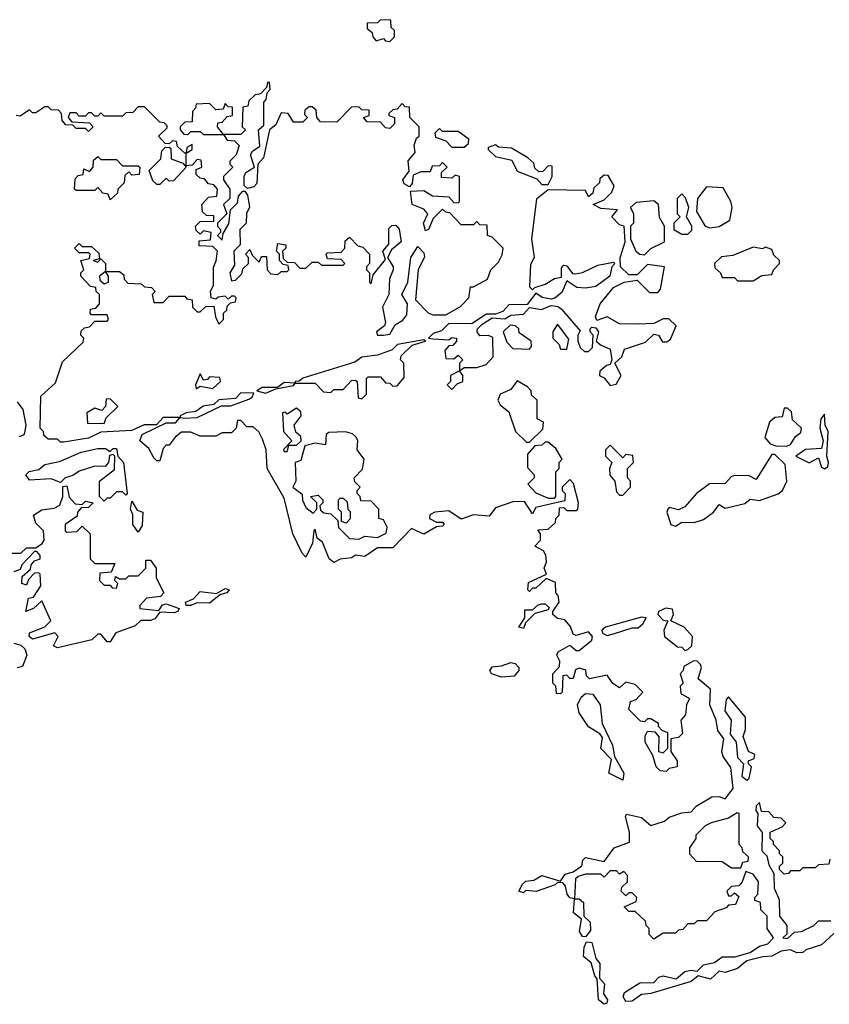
# Model space of a CAD drawing. Extents: x 2219101 to 2444320, y 201258 to 358766.
# Tile 118 of 256: x 2317164 to 2319770, y 289761 to 292930. Entities that reach past the tile are written whole.
import ezdxf

# ---------------------------------------------------------------- set-up
doc = ezdxf.new("R2010")
doc.units = 0

msp = doc.modelspace()

# ---------------------------------------------------------------- linework, layer by layer
at = {"layer": '0CON10XD'}
for points in [[(2318355, 292860), (2318370, 292875), (2318370, 292895), (2318360, 292905), (2318358.3, 292928.3), (2318325, 292930), (2318315, 292920), (2318281.7, 292918.3), (2318281.7, 292901.7), (2318298.3, 292888.3), (2318300, 292875), (2318311.7, 292861.7), (2318335, 292870), (2318341.7, 292861.7), (2318355, 292860)], [(2318315, 291914.3), (2318335, 291914.4), (2318355, 291917.5), (2318372.3, 291947.7), (2318397.1, 291962.9), (2318409.5, 291980.5), (2318412.5, 292015), (2318393.3, 292045), (2318413.3, 292085), (2318423.3, 292165), (2318445, 292200), (2318465, 292180), (2318466.4, 292166.4), (2318446.7, 292125), (2318438.3, 292028.3), (2318480, 291985), (2318495, 291980), (2318535, 291980), (2318583, 292007), (2318610, 292035), (2318615, 292070), (2318625, 292070), (2318670, 292095), (2318680, 292125), (2318705, 292150), (2318717, 292173), (2318720, 292195), (2318685, 292230), (2318670, 292235), (2318668.3, 292268.3), (2318645, 292270), (2318635, 292280), (2318625, 292270), (2318585, 292270), (2318548.3, 292308.3), (2318535, 292310), (2318525, 292320), (2318495, 292290), (2318480, 292255), (2318470, 292250), (2318463.3, 292275), (2318477.5, 292305), (2318465, 292320), (2318427.5, 292335), (2318421.7, 292378.3), (2318465, 292380), (2318493, 292363), (2318545, 292360), (2318561.7, 292341.7), (2318575, 292340), (2318580, 292345), (2318580, 292425), (2318565, 292430), (2318555, 292420), (2318521.7, 292421.7), (2318521.7, 292438.3), (2318540, 292455), (2318525, 292470), (2318515, 292460), (2318491.7, 292458.3), (2318485, 292440), (2318455, 292440), (2318430, 292430), (2318427, 292403), (2318418.3, 292391.7), (2318401.7, 292401.7), (2318396.7, 292415), (2318417.5, 292442.5), (2318414, 292476), (2318437, 292503), (2318433.6, 292526.4), (2318441.2, 292548.8), (2318450, 292555), (2318450, 292585), (2318420, 292615), (2318418.3, 292648.3), (2318405, 292650), (2318395, 292660), (2318378.3, 292641.7), (2318365, 292640), (2318351.7, 292628.3), (2318351.7, 292621.7), (2318370, 292615), (2318370, 292595), (2318355, 292580), (2318341.7, 292581.7), (2318325, 292600), (2318281.7, 292601.7), (2318270, 292615), (2318288.3, 292621.7), (2318288.3, 292638.3), (2318265, 292640), (2318255, 292650), (2318231.7, 292648.3), (2318185, 292600), (2318131.7, 292601.7), (2318120, 292615), (2318118.3, 292638.3), (2318105, 292650), (2318095, 292650), (2318081.7, 292638.3), (2318080, 292625), (2318090, 292615), (2318075, 292600), (2318045, 292600), (2318028.3, 292628.3), (2318005, 292630), (2317988.3, 292591.7), (2317967.5, 292575), (2317948.8, 292485), (2317930, 292465), (2317927.3, 292402.7), (2317917.5, 292392.5), (2317897, 292387), (2317886.7, 292396.7), (2317886.2, 292425), (2317892, 292438), (2317920, 292455), (2317906.7, 292495), (2317913.3, 292506.7), (2317937, 292523), (2317932.5, 292575), (2317949.3, 292590.7), (2317950, 292665), (2317957, 292673), (2317960, 292695), (2317970, 292705), (2317968.3, 292728.3), (2317961.7, 292728.3), (2317958.3, 292711.7), (2317938.3, 292691.7), (2317921.7, 292688.3), (2317901.7, 292668.3), (2317898.3, 292651.7), (2317881.7, 292648.3), (2317880, 292585), (2317890, 292575), (2317875, 292560), (2317820, 292560), (2317800, 292585), (2317801.7, 292598.3), (2317815, 292600), (2317831.7, 292618.3), (2317848.3, 292621.7), (2317848.3, 292648.3), (2317835, 292650), (2317825, 292660), (2317818.3, 292641.7), (2317795, 292640), (2317775, 292660), (2317731.7, 292658.3), (2317730, 292645), (2317720, 292635), (2317718.3, 292601.7), (2317695, 292600), (2317680, 292585), (2317680, 292575), (2317691.7, 292561.7), (2317705, 292560), (2317715, 292570), (2317745, 292570), (2317755, 292560), (2317820, 292560), (2317831.7, 292541.7), (2317855, 292540), (2317870, 292525), (2317860, 292495), (2317840, 292475), (2317840, 292465), (2317850, 292455), (2317820, 292425), (2317820, 292415), (2317840, 292385), (2317840, 292355), (2317820, 292335), (2317830, 292305), (2317800, 292275), (2317800, 292265), (2317810, 292255), (2317810, 292245), (2317800, 292235), (2317815, 292220), (2317818.3, 292241.7), (2317837, 292273), (2317841.7, 292318.3), (2317865, 292340), (2317868.3, 292361.7), (2317881.7, 292378.3), (2317888.3, 292378.3), (2317897.5, 292365), (2317903, 292327), (2317893.9, 292306.1), (2317892.5, 292275), (2317872.5, 292255), (2317873.3, 292205), (2317853.3, 292185), (2317855, 292140), (2317840, 292115), (2317845, 292090), (2317858.3, 292091.7), (2317878.3, 292111.7), (2317881.7, 292128.3), (2317900, 292145), (2317900, 292165), (2317890, 292175), (2317905, 292190), (2317911.7, 292171.7), (2317935, 292150), (2317941.7, 292168.3), (2317958.3, 292168.3), (2317960, 292125), (2317971.7, 292111.7), (2317995, 292110), (2318005, 292120), (2318025, 292120), (2318030, 292125), (2318028.3, 292138.3), (2318011.7, 292141.7), (2318000, 292155), (2318000, 292175), (2317990, 292185), (2317995, 292210), (2318020, 292205), (2318020, 292195), (2318010, 292185), (2318011.7, 292161.7), (2318025, 292150), (2318048.3, 292148.3), (2318065, 292130), (2318085, 292130), (2318105, 292150), (2318125, 292150), (2318135, 292140), (2318205, 292140), (2318210, 292145), (2318198.3, 292158.3), (2318155, 292160), (2318150, 292175), (2318155, 292180), (2318198.3, 292181.7), (2318210, 292195), (2318211.7, 292218.3), (2318225, 292230), (2318251.7, 292201.7), (2318268.3, 292198.3), (2318290, 292175), (2318290, 292145), (2318280, 292135), (2318280, 292125), (2318290, 292115), (2318290, 292085), (2318295, 292080), (2318301.7, 292108.3), (2318341.7, 292158.3), (2318332.5, 292185), (2318352.5, 292207.5), (2318352, 292258), (2318362, 292268), (2318375, 292268.8), (2318385.7, 292255.7), (2318391.2, 292215), (2318360.5, 292189.5), (2318347.5, 292165), (2318366.2, 292135), (2318366.2, 292125), (2318353.9, 292096.1), (2318352.5, 292045), (2318331.9, 292005), (2318341.2, 291955), (2318337.5, 291945), (2318311.9, 291925), (2318315, 291914.3)], [(2319290, 290785), (2319291.7, 290761.7), (2319320, 290745), (2319310, 290725), (2319307, 290693), (2319292.5, 290675), (2319297, 290633), (2319285, 290620), (2319260, 290615), (2319260, 290575), (2319280, 290545), (2319280, 290525), (2319255, 290520), (2319245, 290510), (2319225, 290512.5), (2319212.5, 290525), (2319201.7, 290561.7), (2319177.5, 290605), (2319177.5, 290625), (2319185, 290640), (2319208.3, 290638.3), (2319221.7, 290621.7), (2319220, 290575), (2319235, 290570), (2319250, 290585), (2319250, 290635), (2319231.7, 290641.7), (2319220, 290655), (2319220, 290665), (2319195, 290680), (2319185, 290680), (2319175, 290670), (2319161.7, 290671.7), (2319125, 290710), (2319130, 290735), (2319148.3, 290741.7), (2319170, 290765), (2319145, 290790), (2319115, 290797.5), (2319095, 290780), (2319073.6, 290793.6), (2319055, 290820), (2318998.3, 290808.3), (2318988.3, 290818.3), (2318986.7, 290836.7), (2318965, 290842.5), (2318953, 290837), (2318945, 290810), (2318935, 290810), (2318925, 290820), (2318911.7, 290818.3), (2318910, 290765), (2318905, 290760), (2318891.7, 290761.7), (2318890, 290785), (2318880, 290795), (2318880, 290825), (2318901.7, 290848.3), (2318902.5, 290865), (2318892.5, 290885), (2318897.5, 290895), (2318935, 290916.7), (2318955, 290900), (2318965, 290900), (2319005, 290932.5), (2319007.5, 290945), (2318995, 290960), (2318955, 290947.5), (2318945, 290952.5), (2318937, 290977), (2318918.3, 290998.3), (2318895, 291002.5), (2318880, 291015), (2318880, 291025), (2318900, 291055), (2318897, 291077), (2318890, 291085), (2318888.3, 291118.3), (2318858.3, 291131.7), (2318825, 291100), (2318815, 291100), (2318805, 291090), (2318800, 291095), (2318801.7, 291118.3), (2318860, 291145), (2318852.5, 291165), (2318860, 291185), (2318857, 291207), (2318850, 291220), (2318822.5, 291235), (2318840, 291255), (2318840, 291275), (2318831.7, 291288.3), (2318865, 291290), (2318888.3, 291311.7), (2318890, 291325), (2318900, 291335), (2318901.7, 291358.3), (2318915, 291360), (2318925, 291350), (2318955, 291350), (2318960, 291355), (2318962.5, 291375), (2318947, 291437), (2318935, 291450), (2318910, 291425), (2318910, 291415), (2318920, 291405), (2318918.3, 291381.7), (2318861.7, 291368.3), (2318825, 291360), (2318815, 291340), (2318788.8, 291378.8), (2318751.4, 291378.6), (2318695, 291358.8), (2318675, 291332.5), (2318624.1, 291335.9), (2318585, 291322), (2318545, 291348.8), (2318500, 291345), (2318484.2, 291335.8), (2318483.3, 291325), (2318505, 291312.5), (2318525, 291312.5), (2318530, 291305), (2318525, 291300), (2318505, 291297.5), (2318465, 291274.2), (2318425, 291292.5), (2318365, 291230), (2318315, 291230), (2318275, 291202.5), (2318245, 291206.7), (2318232.3, 291197.7), (2318195, 291193.3), (2318175, 291183.3), (2318160, 291195), (2318138.3, 291248.3), (2318121.7, 291261.7), (2318115, 291290), (2318110, 291285), (2318106.7, 291245), (2318085, 291200), (2318073, 291213), (2318042.5, 291275), (2318015, 291390), (2317960, 291485), (2317957.5, 291545), (2317945, 291580), (2317933, 291603), (2317915, 291620), (2317895, 291620), (2317875, 291640), (2317865, 291640), (2317860, 291615), (2317845, 291600), (2317815, 291600), (2317795, 291590), (2317745, 291590), (2317715, 291602.5), (2317685, 291602.5), (2317663.6, 291586.4), (2317645, 291560), (2317635, 291560), (2317625, 291550), (2317615, 291510), (2317605, 291510), (2317595, 291520), (2317579.3, 291549.3), (2317550, 291575), (2317557.5, 291595), (2317635, 291632.5), (2317665, 291632.5), (2317680, 291650), (2317695, 291647.5), (2317735, 291650), (2317813.3, 291686.7), (2317843, 291687), (2317901.7, 291708.3), (2317912.5, 291715), (2317917.5, 291727.5), (2317875, 291728.8), (2317858.8, 291711.2), (2317805, 291706.7), (2317788.8, 291691.2), (2317754, 291686), (2317730.7, 291669.3), (2317700, 291665), (2317680, 291655), (2317680, 291650), (2317625, 291650), (2317603.6, 291626.4), (2317563.9, 291626.1), (2317525, 291608), (2317425, 291602.5), (2317385, 291583.3), (2317305, 291570), (2317295, 291570), (2317285, 291580), (2317255, 291580), (2317241.7, 291591.7), (2317240, 291605), (2317230, 291615), (2317231.7, 291718.3), (2317278.3, 291761.7), (2317301.7, 291828.3), (2317368.3, 291891.7), (2317370, 291905), (2317360, 291915), (2317361.7, 291928.3), (2317371.7, 291938.3), (2317388.3, 291941.7), (2317405, 291960), (2317445, 291960), (2317450, 291965), (2317445, 291980), (2317395, 291980), (2317390, 291985), (2317391.7, 291998.3), (2317408.3, 292001.7), (2317420, 292015), (2317420, 292045), (2317410, 292055), (2317408.3, 292068.3), (2317391.7, 292071.7), (2317360, 292105), (2317360, 292115), (2317370, 292125), (2317360, 292155), (2317388.3, 292161.7), (2317390, 292175), (2317385, 292180), (2317355, 292180), (2317340, 292195), (2317355, 292210), (2317365, 292200), (2317395, 292200), (2317418.3, 292178.3), (2317420, 292160), (2317400, 292155), (2317415, 292150), (2317425, 292160), (2317440, 292145), (2317440, 292120), (2317420, 292105), (2317421.7, 292091.7), (2317435, 292080), (2317450, 292085), (2317450, 292105), (2317440, 292120), (2317485, 292120), (2317498.3, 292108.3), (2317500, 292095), (2317511.7, 292081.7), (2317555, 292080), (2317565, 292070), (2317588.3, 292068.3), (2317600, 292055), (2317590, 292045), (2317595, 292020), (2317625, 292020), (2317645, 292040), (2317695, 292040), (2317701.7, 292031.7), (2317718.3, 292028.3), (2317720, 292005), (2317735, 291990), (2317745, 291990), (2317763, 292007), (2317788.3, 292008.3), (2317794.1, 291974.1), (2317805, 291950), (2317820, 291965), (2317820, 291985), (2317830, 291995), (2317831.7, 292008.3), (2317841.7, 292018.3), (2317858.3, 292021.7), (2317860, 292035), (2317855, 292040), (2317845, 292040), (2317835, 292030), (2317825, 292040), (2317803, 292037), (2317795, 292030), (2317780, 292035), (2317777.5, 292055), (2317787.5, 292075), (2317787, 292133), (2317796.4, 292153.6), (2317800, 292185), (2317785, 292200), (2317741.7, 292201.7), (2317741.7, 292218.3), (2317778.3, 292221.7), (2317780, 292245), (2317755, 292250), (2317745, 292240), (2317731.7, 292251.7), (2317730, 292265), (2317745, 292280), (2317788.3, 292281.7), (2317788.3, 292298.3), (2317765, 292300), (2317751.7, 292311.7), (2317750, 292335), (2317771.7, 292358.3), (2317798.3, 292361.7), (2317800, 292385), (2317788.3, 292398.3), (2317771.7, 292401.7), (2317758.3, 292418.3), (2317745, 292420), (2317731.7, 292431.7), (2317731.7, 292448.3), (2317750, 292455), (2317748.3, 292478.3), (2317735, 292480), (2317718.3, 292461.7), (2317700, 292460), (2317700, 292500), (2317718.3, 292511.7), (2317718.3, 292528.3), (2317701.7, 292518.3), (2317700, 292500), (2317695, 292500), (2317671.7, 292521.7), (2317668.3, 292538.3), (2317655, 292540), (2317645, 292530), (2317631.7, 292531.7), (2317610, 292555), (2317638.3, 292581.7), (2317638.3, 292588.3), (2317628.3, 292598.3), (2317615, 292600), (2317565, 292650), (2317545, 292650), (2317528.3, 292631.7), (2317505, 292630), (2317495, 292620), (2317435, 292620), (2317425, 292630), (2317415, 292620), (2317405, 292620), (2317395, 292630), (2317385, 292630), (2317375, 292620), (2317355, 292620), (2317345, 292630), (2317325, 292630), (2317320, 292615), (2317331.7, 292601.7), (2317388.3, 292598.3), (2317400, 292585), (2317385, 292570), (2317375, 292580), (2317345, 292580), (2317335, 292590), (2317311.7, 292591.7), (2317300, 292605), (2317298.3, 292628.3), (2317288.3, 292638.3), (2317265, 292640), (2317255, 292650), (2317245, 292650), (2317215, 292630), (2317205, 292630), (2317195, 292640), (2317165, 292620), (2317151.7, 292621.7)], [(2318595, 292520), (2318608.3, 292531.7), (2318610, 292545), (2318575, 292570), (2318525, 292570), (2318515, 292580), (2318500, 292565), (2318501.7, 292551.7), (2318535, 292540), (2318555, 292520), (2318595, 292520)], [(2317615, 292400), (2317605, 292400), (2317591.7, 292411.7), (2317580, 292445), (2317618.3, 292481.7), (2317621.7, 292508.3), (2317631.7, 292518.3), (2317645, 292520), (2317650, 292515), (2317651.7, 292481.7), (2317688.3, 292468.3), (2317700, 292455), (2317658.3, 292411.7), (2317645, 292410), (2317635, 292420), (2317615, 292400)], [(2318865, 292400), (2318877.5, 292425), (2318878.3, 292458.3), (2318865, 292460), (2318848.3, 292441.7), (2318835, 292440), (2318821.7, 292451.7), (2318818.3, 292468.3), (2318800, 292485), (2318747, 292517), (2318705, 292520), (2318695, 292527.5), (2318671.7, 292518.3), (2318671.7, 292511.7), (2318695, 292490), (2318748.3, 292478.3), (2318765, 292442.5), (2318828.3, 292418.3), (2318845, 292400), (2318865, 292400)], [(2317455, 292350), (2317448.3, 292368.3), (2317431.7, 292371.7), (2317415, 292390), (2317405, 292380), (2317345, 292380), (2317340, 292385), (2317341.7, 292418.3), (2317351.7, 292428.3), (2317368.3, 292431.7), (2317370, 292450), (2317388.3, 292441.7), (2317400, 292455), (2317401.7, 292478.3), (2317415, 292490), (2317425, 292480), (2317475, 292480), (2317495, 292460), (2317545, 292460), (2317550, 292455), (2317548.3, 292431.7), (2317525, 292430), (2317515, 292440), (2317501.7, 292428.3), (2317500, 292405), (2317480, 292385), (2317478.3, 292371.7), (2317455, 292350)], [(2318555, 291740), (2318571.7, 291758.3), (2318590, 291765), (2318590, 291785), (2318580, 291800), (2318595, 291810), (2318635, 291810), (2318665, 291820), (2318687.5, 291845), (2318686.7, 291906.7), (2318673, 291913), (2318645, 291912.5), (2318636.7, 291925), (2318637.5, 291935), (2318651.2, 291948.8), (2318685, 291970), (2318725, 291966.7), (2318745, 291978.8), (2318785, 291982.5), (2318805, 292003.8), (2318843, 291997), (2318875, 292010), (2318897, 292007), (2318908.3, 291998.3), (2318968.3, 291928.3), (2318960, 291915), (2318960, 291895), (2318967.5, 291875), (2318981.7, 291861.7), (2318995, 291862.5), (2319007.5, 291875), (2319010, 291915), (2319000, 291925), (2319000, 291935), (2319005, 291940), (2319018.3, 291938.3), (2319026.7, 291925), (2319020, 291895), (2319033, 291883), (2319065, 291870), (2319070, 291835), (2319065, 291820), (2319053, 291817), (2319031.7, 291798.3), (2319030, 291785), (2319045, 291777.5), (2319065, 291752.5), (2319083.6, 291756.4), (2319100, 291785), (2319080, 291825), (2319102.5, 291845), (2319110.7, 291869.3), (2319178, 291892), (2319205, 291917.5), (2319220, 291915), (2319233, 291893), (2319247, 291893), (2319258.3, 291901.7), (2319277.5, 291945), (2319253, 291967), (2319235, 291967.5), (2319205, 291952.5), (2319155, 291950), (2319095, 291951.2), (2319055, 291973.3), (2319021.7, 291961.7), (2319017.5, 291975), (2319032.5, 292015), (2319075, 292067.5), (2319110, 292085), (2319151.7, 292091.7), (2319191.7, 292051.7), (2319218.3, 292051.7), (2319227, 292063), (2319240, 292135), (2319185, 292142.5), (2319151.2, 292108.8), (2319125, 292108.8), (2319097.5, 292135), (2319097, 292163), (2319112.5, 292215), (2319110, 292265), (2319095, 292270), (2319070, 292295), (2319088.3, 292318.3), (2319035, 292322.5), (2319010, 292335), (2319045, 292350), (2319070, 292375), (2319077.5, 292395), (2319058.3, 292428.3), (2319045, 292430), (2319031.7, 292418.3), (2319030, 292405), (2319011.7, 292388.3), (2319008.3, 292371.7), (2318995, 292360), (2318985, 292380), (2318865, 292382.5), (2318827.5, 292352.5), (2318811.2, 292225), (2318820, 292165), (2318808.3, 292141.7), (2318805, 292070), (2318815, 292060), (2318821.7, 292068.3), (2318855, 292078.8), (2318885, 292097.5), (2318908.3, 292101.7), (2318908.3, 292131.7), (2318915, 292140), (2318925, 292137.5), (2318943.6, 292113.6), (2318952.3, 292112.3), (2318975, 292116), (2319025, 292140), (2319075, 292150), (2319080, 292145), (2319070, 292135), (2319064, 292105), (2319018.6, 292071.4), (2318985, 292065.7), (2318957.5, 292067.5), (2318925, 292090), (2318908.6, 292051.4), (2318886.2, 292033.8), (2318875, 292030), (2318845.8, 292035.8), (2318825, 292050), (2318797, 292013), (2318738.3, 292011.7), (2318719.1, 291990.9), (2318695, 291982.5), (2318665, 291982.5), (2318619.2, 291950.8), (2318545, 291952.5), (2318521.2, 291928.8), (2318495, 291920), (2318480, 291905), (2318495, 291903.3), (2318545, 291900), (2318555, 291907.5), (2318570, 291905), (2318570, 291895), (2318558.3, 291881.7), (2318545, 291880), (2318532.5, 291865), (2318535, 291840), (2318561.7, 291838.3), (2318575, 291850), (2318590, 291835), (2318580, 291825), (2318580, 291800), (2318550, 291785), (2318550, 291765), (2318540, 291755), (2318555, 291740)], [(2319385, 292260), (2319415, 292264), (2319450, 292285), (2319457.5, 292325), (2319452.5, 292345), (2319428.3, 292388.3), (2319375, 292392.5), (2319346.2, 292355), (2319343, 292313), (2319370, 292265), (2319385, 292260)], [(2319315, 292240), (2319327, 292253), (2319327.5, 292265), (2319310, 292295), (2319317.5, 292325), (2319306.7, 292356.7), (2319295, 292370), (2319280, 292355), (2319280, 292305), (2319290, 292295), (2319270, 292275), (2319270, 292255), (2319295, 292240), (2319315, 292240)], [(2319175, 292173.3), (2319196, 292194), (2319240, 292215), (2319240, 292265), (2319223, 292293), (2319220, 292335), (2319205, 292347.5), (2319148.3, 292341.7), (2319130, 292325), (2319140, 292305), (2319140, 292275), (2319130, 292265), (2319130, 292225), (2319147.5, 292185), (2319160, 292175), (2319175, 292173.3)], [(2319525, 292090), (2319553, 292107), (2319585, 292110), (2319590, 292125), (2319610, 292145), (2319610, 292155), (2319591.7, 292171.7), (2319585, 292190), (2319565, 292197.5), (2319555, 292192.5), (2319525, 292197.5), (2319459.3, 292170.7), (2319423, 292167), (2319400, 292145), (2319401.7, 292131.7), (2319420, 292115), (2319425, 292100), (2319465, 292100), (2319475, 292090), (2319525, 292090)], [(2318805, 291870), (2318811.7, 291878.3), (2318810, 291895), (2318771.7, 291921.7), (2318770, 291935), (2318760, 291945), (2318743, 291947), (2318720, 291925), (2318731.7, 291891.7), (2318751.7, 291871.7), (2318805, 291870)], [(2318925, 291870), (2318931.7, 291901.7), (2318895, 291950), (2318880, 291925), (2318880, 291905), (2318900, 291885), (2318905, 291870), (2318925, 291870)], [(2318265, 291710), (2318280, 291725), (2318280, 291775), (2318285, 291780), (2318325, 291780), (2318341.7, 291761.7), (2318355, 291760), (2318365, 291750), (2318378.3, 291751.7), (2318401.7, 291778.3), (2318400, 291825), (2318390, 291835), (2318391.7, 291848.3), (2318427.5, 291882.5), (2318470, 291895), (2318465, 291900), (2318380, 291885), (2318362.3, 291867.7), (2318315, 291850), (2318265, 291843.3), (2318242, 291828), (2318075, 291776.7), (2318063.6, 291766.4), (2318050, 291765), (2318050, 291760), (2318015, 291762.5), (2317993.6, 291746.4), (2317944.2, 291745.8), (2317927.5, 291735), (2317955, 291727.5), (2317988.3, 291741.7), (2318045, 291752.5), (2318050, 291760), (2318115, 291760), (2318141.7, 291731.7), (2318165, 291730), (2318175, 291740), (2318205, 291740), (2318231.7, 291768.3), (2318245, 291770), (2318250, 291765), (2318253, 291713), (2318265, 291710)], [(2317731.7, 291741.7), (2317745, 291750), (2317785, 291742.5), (2317810, 291765), (2317808.3, 291778.3), (2317775, 291780), (2317768.3, 291771.7), (2317755, 291770), (2317745, 291790), (2317730, 291755), (2317731.7, 291741.7)], [(2318805, 291570), (2318848.3, 291611.7), (2318850, 291635), (2318830, 291645), (2318830, 291705), (2318811.7, 291721.7), (2318810, 291735), (2318798.3, 291748.3), (2318765, 291767.5), (2318745, 291740), (2318710, 291725), (2318702.5, 291705), (2318710.7, 291690.7), (2318738.3, 291668.3), (2318760, 291605), (2318795, 291570), (2318805, 291570)], [(2317155, 291700), (2317174, 291675), (2317183.8, 291625), (2317179.3, 291600.7), (2317176.7, 291593.3), (2317162.3, 291587.7)], [(2317435, 291630), (2317441.7, 291648.3), (2317480, 291685), (2317455, 291710), (2317441.7, 291708.3), (2317440, 291685), (2317428.3, 291671.7), (2317405, 291680), (2317380, 291665), (2317381.7, 291631.7), (2317435, 291630)], [(2318025, 291540), (2318030, 291560), (2318055, 291560), (2318070, 291575), (2318068.3, 291588.3), (2318052.5, 291602.5), (2318047.5, 291625), (2318070, 291655), (2318068.3, 291668.3), (2318055, 291680), (2318025, 291660), (2318017, 291667), (2318010, 291665), (2318013.3, 291605), (2318040, 291575), (2318013, 291547), (2318015, 291540), (2318025, 291540)], [(2319633, 291557), (2319645, 291562.5), (2319661.7, 291588.3), (2319678.3, 291601.7), (2319680, 291615), (2319651.7, 291641.7), (2319648.3, 291668.3), (2319635, 291680), (2319625, 291680), (2319618.3, 291651.7), (2319595, 291650), (2319577.5, 291635), (2319562.5, 291585), (2319580, 291565), (2319598.3, 291558.3), (2319633, 291557)], [(2319755, 291484.3), (2319765, 291491.2), (2319767.1, 291505), (2319762.5, 291525), (2319766.1, 291605), (2319757.1, 291625), (2319755, 291660), (2319742.5, 291645), (2319740, 291615), (2319750, 291575), (2319745, 291550), (2319693.6, 291546.4), (2319662.5, 291525), (2319705, 291503.8), (2319735, 291520), (2319745, 291490), (2319755, 291484.3)], [(2318255, 291257.5), (2318275, 291267.5), (2318315, 291263.3), (2318343, 291277), (2318346.4, 291296.4), (2318335, 291320), (2318320, 291325), (2318320, 291355), (2318295, 291380), (2318261.7, 291381.7), (2318260, 291395), (2318250, 291405), (2318250, 291415), (2318260, 291425), (2318243, 291443), (2318240, 291455), (2318267, 291483), (2318272.5, 291515), (2318250, 291545), (2318252.5, 291575), (2318246.4, 291586.4), (2318235, 291597.5), (2318213, 291603), (2318158.3, 291601.7), (2318150, 291595), (2318148.3, 291561.7), (2318115, 291567.5), (2318081.7, 291558.3), (2318068.3, 291511.7), (2318050, 291505), (2318052.5, 291445), (2318042.5, 291425), (2318072.5, 291402.5), (2318073.6, 291383.6), (2318085, 291360), (2318108.3, 291341.7), (2318120, 291355), (2318120, 291375), (2318100, 291395), (2318125, 291400), (2318140, 291385), (2318140, 291375), (2318130, 291365), (2318131.7, 291351.7), (2318143, 291343), (2318165, 291340), (2318188.3, 291318.3), (2318190, 291295), (2318225, 291260), (2318255, 291257.5)], [(2318885, 291390), (2318890, 291395), (2318890, 291475), (2318900, 291485), (2318900, 291505), (2318910, 291515), (2318889.3, 291549.3), (2318865, 291570), (2318855, 291570), (2318845, 291560), (2318821.7, 291558.3), (2318798.3, 291531.7), (2318798.3, 291488.3), (2318820, 291465), (2318820, 291455), (2318800, 291435), (2318825, 291407.5), (2318865, 291390), (2318885, 291390)], [(2317435, 291380), (2317420, 291395), (2317420, 291445), (2317468.3, 291481.7), (2317470, 291525), (2317465, 291530), (2317452.5, 291527.5), (2317450, 291505), (2317438.3, 291491.7), (2317405, 291492.5), (2317355, 291476.7), (2317335, 291462.5), (2317310, 291455), (2317295, 291440), (2317265, 291452.5), (2317195, 291447.5), (2317183.8, 291465), (2317194.1, 291475.9), (2317225, 291482.5), (2317245, 291498), (2317291.7, 291508.3), (2317362, 291538), (2317415, 291550), (2317439.3, 291549.3), (2317455, 291540), (2317465, 291550), (2317475, 291550), (2317480, 291525), (2317497.5, 291505), (2317510, 291405), (2317505, 291400), (2317495, 291410), (2317475, 291410), (2317455, 291390), (2317445, 291390), (2317435, 291380)], [(2319105, 291400), (2319130, 291425), (2319130, 291445), (2319120, 291455), (2319120, 291485), (2319140, 291505), (2319137, 291527), (2319115, 291530), (2319105, 291520), (2319065, 291560), (2319050, 291545), (2319050, 291525), (2319070, 291505), (2319062.5, 291485), (2319063.6, 291463.6), (2319080, 291445), (2319085, 291410), (2319095, 291400), (2319105, 291400)], [(2319275, 291300), (2319295, 291312.5), (2319335, 291312), (2319365, 291321.2), (2319397.5, 291345), (2319415, 291370), (2319435, 291357.5), (2319497.6, 291372.4), (2319515, 291386.7), (2319545, 291382.5), (2319605, 291403.8), (2319618.9, 291415), (2319633.3, 291445), (2319628.3, 291498.3), (2319595, 291530), (2319585, 291530), (2319535, 291450), (2319512, 291462), (2319466.7, 291463.3), (2319455, 291460), (2319435, 291437.5), (2319383.9, 291436.1), (2319342.5, 291405), (2319305, 291362.5), (2319285, 291352.5), (2319255, 291360), (2319250, 291355), (2319247.5, 291345), (2319260, 291305), (2319275, 291300)], [(2317135, 291212.5), (2317167.5, 291212.5), (2317185, 291230), (2317215, 291230), (2317236.4, 291243.6), (2317242.5, 291255), (2317240, 291285), (2317215, 291310), (2317207.5, 291335), (2317235, 291352.5), (2317275, 291357.5), (2317293, 291367), (2317302.5, 291395), (2317302.5, 291427.5), (2317315, 291430), (2317323, 291393), (2317341.7, 291371.7), (2317365, 291370), (2317375, 291380), (2317400, 291375), (2317385, 291360), (2317361.7, 291358.3), (2317350, 291345), (2317348.3, 291331.7), (2317310, 291305), (2317310, 291285), (2317315, 291280), (2317347, 291283), (2317365, 291300), (2317390, 291275), (2317390, 291195), (2317405, 291180), (2317470, 291180), (2317458.3, 291151.7), (2317421.7, 291148.3), (2317420, 291125), (2317435, 291110), (2317455, 291110), (2317461.7, 291101.7), (2317475, 291100), (2317480, 291115), (2317470, 291125), (2317471.7, 291138.3), (2317485, 291130), (2317505, 291130), (2317515, 291140), (2317545, 291140), (2317570, 291165), (2317570, 291190), (2317585, 291190), (2317602.5, 291165), (2317603, 291133), (2317627.5, 291085), (2317617, 291073), (2317571.7, 291068.3), (2317550, 291045), (2317550, 291035), (2317611.7, 291028.3), (2317623.6, 291046.4), (2317635, 291050), (2317677.5, 291035), (2317672.5, 291025), (2317661.2, 291021.2), (2317615, 291022.5), (2317598.1, 291001.9), (2317585, 290995.8), (2317553.8, 290996.2), (2317535, 290978.8), (2317473.4, 290956.6), (2317455, 290927.5), (2317445, 290927.5), (2317425, 290952.5), (2317415, 290952.5), (2317396, 290934), (2317285, 290908), (2317272, 290915), (2317287.5, 290945), (2317276.7, 290956.7), (2317205, 290936), (2317194, 290945), (2317195, 290956.2), (2317245, 290976), (2317263.8, 290995), (2317235, 291060), (2317207.5, 291035), (2317183.3, 291025), (2317191.7, 291068.3), (2317208.3, 291071.7), (2317231.7, 291108.3), (2317230, 291145), (2317225, 291150), (2317211.7, 291148.3), (2317191.7, 291128.3), (2317185, 291110), (2317170, 291115), (2317171.7, 291138.3), (2317198.3, 291161.7), (2317200, 291175), (2317211.7, 291188.3), (2317230, 291195), (2317230, 291205), (2317218.3, 291218.3), (2317211.7, 291218.3), (2317170, 291175), (2317165, 291160), (2317145, 291152.5)], [(2317545, 291280), (2317527.5, 291305), (2317527.5, 291337.5), (2317520, 291355), (2317525, 291380), (2317541.7, 291351.7), (2317560, 291345), (2317558.3, 291301.7), (2317545, 291280)], [(2318215, 291310), (2318200, 291315), (2318200, 291345), (2318190, 291355), (2318190, 291385), (2318195, 291390), (2318205, 291390), (2318218.3, 291378.3), (2318220, 291355), (2318227, 291347), (2318227, 291323), (2318215, 291310)], [(2317715, 291044), (2317700, 291045), (2317697.5, 291055), (2317723.6, 291066.4), (2317745, 291090), (2317797, 291083), (2317825, 291098.8), (2317837.5, 291095), (2317830, 291085), (2317810, 291080), (2317775, 291052.5), (2317735, 291053.3), (2317715, 291044)], [(2318785, 290970), (2318770, 290975), (2318790, 291005), (2318790, 291030), (2318815, 291030), (2318833, 291047), (2318845, 291050), (2318855, 291050), (2318868.3, 291038.3), (2318865, 291030), (2318821.7, 291018.3), (2318791.7, 290988.3), (2318785, 290970)], [(2319305, 290900), (2319315, 290902.5), (2319327.5, 290915), (2319330, 290945), (2319302.5, 290975), (2319260, 290995), (2319268, 291015), (2319265, 291032.5), (2319243.6, 291036.4), (2319220, 291025), (2319217.5, 291015), (2319235, 290997.5), (2319250, 290995), (2319237.5, 290965), (2319240, 290945), (2319281.7, 290911.7), (2319295, 290910), (2319305, 290900)], [(2319055, 290947.5), (2319075, 290953.3), (2319135, 290972.5), (2319155, 290972.5), (2319170, 290985), (2319180, 291005), (2319165, 291006.7), (2319050, 290975), (2319037.5, 290965), (2319040, 290955), (2319055, 290947.5)], [(2317145, 290923.1), (2317166.8, 290916.8), (2317180, 290905), (2317186.2, 290885), (2317172.3, 290847.7), (2317155, 290843.8)], [(2319785, 289988.8), (2319745, 289952.5), (2319695, 289936.7), (2319685, 289927.5), (2319665, 289926.7), (2319645, 289936.7), (2319615, 289932), (2319585, 289916), (2319556.4, 289913.6), (2319505, 289901.2), (2319475, 289876), (2319435, 289863.3), (2319415, 289867.5), (2319388, 289842), (2319347.5, 289852.5), (2319325.8, 289834.2), (2319195, 289795.8), (2319165, 289792.5), (2319135, 289770.8), (2319115, 289770), (2319106.2, 289785), (2319110.8, 289799.2), (2319160.5, 289829.5), (2319205, 289831.2), (2319221.7, 289848.3), (2319235, 289852), (2319277, 289843), (2319305, 289866.7), (2319325, 289871.2), (2319345, 289867.5), (2319365, 289887.5), (2319400, 289895), (2319425, 289913.3), (2319465.9, 289914.1), (2319515, 289927.5), (2319545, 289947.5), (2319572.5, 289955), (2319590, 289975), (2319570, 290005), (2319570, 290045), (2319550, 290065), (2319548.3, 290088.3), (2319530, 290095), (2319530, 290105), (2319540, 290115), (2319542.5, 290155), (2319525, 290180), (2319501.7, 290188.3), (2319490, 290155), (2319478.3, 290141.7), (2319455, 290140), (2319440, 290125), (2319445, 290110), (2319455, 290110), (2319465, 290120), (2319478.3, 290108.3), (2319468.3, 290081.7), (2319445, 290080), (2319438.3, 290071.7), (2319401.7, 290058.3), (2319375, 290030), (2319345, 290030), (2319335, 290020), (2319315, 290020), (2319298.3, 290001.7), (2319285, 290000), (2319275, 289990), (2319235, 289990), (2319205, 289970), (2319190, 289985), (2319190, 290005), (2319180, 290015), (2319178.3, 290028.3), (2319145, 290060), (2319125, 290060), (2319110, 290075), (2319148.3, 290091.7), (2319150, 290105), (2319135, 290120), (2319125, 290120), (2319115, 290110), (2319100, 290125), (2319101.7, 290138.3), (2319120, 290155), (2319120, 290175), (2319108.3, 290188.3), (2319095, 290180), (2319085, 290190), (2319065, 290190), (2319045, 290170), (2319035, 290180), (2318985, 290180), (2318961.7, 290171.7), (2318952.5, 290165), (2318950, 290100), (2318935, 290103.8), (2318926.2, 290115), (2318920.7, 290140.7), (2318911.7, 290151.7), (2318895, 290152.5), (2318887.5, 290145), (2318826.1, 290123.9), (2318793, 290127), (2318785, 290120), (2318770, 290125), (2318782.7, 290147.3), (2318793, 290157), (2318819.2, 290160.8), (2318845, 290175.8), (2318905, 290157.5), (2318920, 290180), (2318945, 290187.5), (2318973.3, 290206.7), (2318976.7, 290225), (2318985, 290233.3), (2319045, 290220), (2319077.5, 290265), (2319127, 290283), (2319127.1, 290315), (2319113.8, 290365), (2319117.5, 290372.5), (2319165, 290362), (2319195, 290336.7), (2319239.5, 290350.5), (2319255, 290363.3), (2319295, 290377.5), (2319325, 290380), (2319341.4, 290398.6), (2319391.9, 290428.1), (2319415, 290430), (2319435, 290422.5), (2319460.8, 290455), (2319453.4, 290523.4), (2319428.1, 290558.1), (2319423.9, 290573.9), (2319430, 290615), (2319411.7, 290641.7), (2319405.8, 290675), (2319385.7, 290725), (2319387.5, 290775), (2319348.3, 290808.3), (2319358.6, 290845), (2319355.6, 290855), (2319345, 290865.8), (2319333.8, 290866.2), (2319301.7, 290848.3), (2319300, 290835), (2319290, 290825), (2319300, 290795), (2319290, 290785)], [(2318715, 290813.3), (2318682.5, 290825), (2318677.5, 290835), (2318685, 290847.5), (2318715, 290850), (2318745, 290861.2), (2318758.3, 290858.3), (2318770, 290845), (2318770, 290835), (2318755, 290817.5), (2318715, 290813.3)], [(2319105, 290482.5), (2319060, 290505), (2319069.3, 290549.3), (2319034.5, 290584.5), (2319039.5, 290619.5), (2319031.4, 290631.4), (2318995, 290654.4), (2318965, 290698.8), (2318959.2, 290725), (2318970.9, 290749.1), (2318985, 290761.2), (2319008.9, 290758.9), (2319032.5, 290725), (2319038.5, 290665), (2319071.9, 290595), (2319078.8, 290558.8), (2319108.1, 290505), (2319105, 290482.5)], [(2319505, 290482.5), (2319511.7, 290488.3), (2319520, 290525), (2319510, 290535), (2319510, 290545), (2319528.3, 290551.7), (2319530, 290565), (2319510, 290575), (2319493, 290623), (2319500, 290645), (2319500, 290685), (2319445, 290750), (2319438.3, 290741.7), (2319434.2, 290705), (2319454, 290675), (2319450.7, 290630.7), (2319470, 290605), (2319474, 290555), (2319493.8, 290535), (2319488.8, 290495), (2319505, 290482.5)], [(2319771.7, 290228.3), (2319768.3, 290211.7), (2319735, 290210), (2319725, 290200), (2319685, 290200), (2319675, 290190), (2319645, 290190), (2319638.3, 290181.7), (2319625, 290180), (2319610, 290195), (2319610, 290205), (2319620, 290215), (2319620, 290235), (2319610, 290245), (2319610, 290255), (2319590, 290275), (2319590, 290285), (2319580, 290295), (2319580, 290315), (2319618.3, 290331.7), (2319630, 290345), (2319615, 290360), (2319591.7, 290361.7), (2319575, 290380), (2319551.7, 290381.7), (2319545, 290410), (2319535, 290400), (2319533.3, 290385), (2319540, 290375), (2319537.5, 290335), (2319553.8, 290313.8), (2319553.3, 290255), (2319568.8, 290238.8), (2319575, 290210), (2319591.7, 290181.7), (2319592, 290135), (2319608.3, 290098.3), (2319610, 290045), (2319633.8, 290015), (2319633, 289987), (2319620, 289975), (2319635, 289972.5), (2319657.5, 289992.5), (2319680, 289995), (2319720, 290015), (2319735, 290030), (2319775, 290030)], [(2319485, 290200), (2319491.7, 290218.3), (2319508.3, 290221.7), (2319510, 290235), (2319491.7, 290251.7), (2319490, 290265), (2319480, 290275), (2319480, 290375), (2319473, 290377), (2319445, 290360), (2319390, 290345), (2319370, 290335), (2319340, 290305), (2319340, 290295), (2319320, 290265), (2319320, 290245), (2319341.7, 290221.7), (2319425, 290220), (2319455, 290200), (2319485, 290200)], [(2318985, 289977.5), (2318975, 289978.8), (2318966, 289995), (2318972.5, 290035), (2318946, 290055), (2318950, 290100), (2318965, 290100), (2318978.3, 290088.3), (2318980, 290045), (2319000, 290025), (2319001.7, 289998.3), (2318985, 289977.5)], [(2319045, 289760.8), (2319026.7, 289775), (2319023, 289843), (2319015, 289852.5), (2319003.9, 289893.9), (2318979.2, 289915), (2318980.8, 289945), (2318988.3, 289961.7), (2319005, 289960), (2319018.3, 289908.3), (2319031.7, 289891.7), (2319030, 289845), (2319046.4, 289826.4), (2319043.3, 289795), (2319056, 289775), (2319053.3, 289765), (2319045, 289760.8)]]:
    msp.add_lwpolyline(points, dxfattribs=at)

doc.saveas('drawing.dxf')
